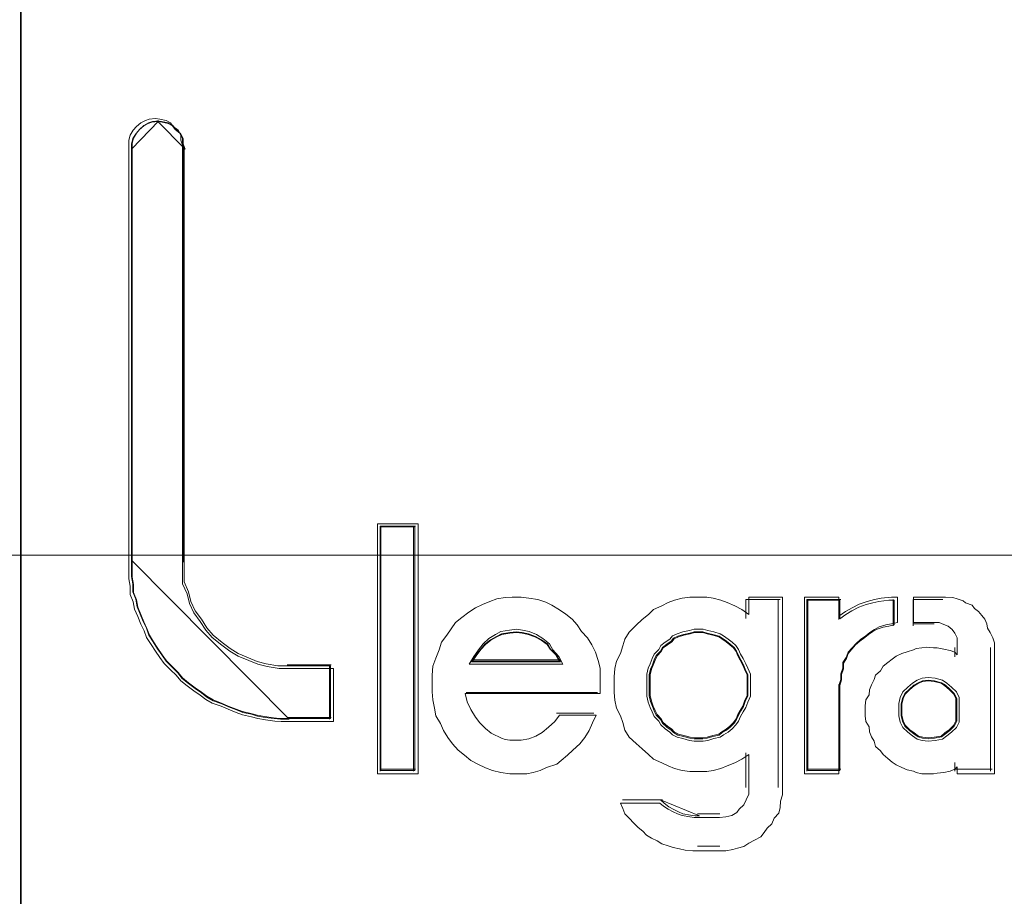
# Model space of a CAD drawing. Header units: millimetres. Extents: x 12819 to 17524, y -4386 to -1138.
# Tile 84 of 94: x 13093.338 to 13094.279, y -4201.185 to -4200.346. Entities that reach past the tile are written whole.
import ezdxf

# ---------------------------------------------------------------- set-up
doc = ezdxf.new("R2010")
doc.units = ezdxf.units.MM
doc.layers.get('0').update_dxf_attribs({"lineweight": 15})
doc.layers.add('30', color=7, linetype='Continuous', lineweight=15)
doc.layers.add('45', color=7, linetype='Continuous', lineweight=15)

# ---------------------------------------------------------------- blocks, each defined once
blk = doc.blocks.new('*U364')
at = {"layer": '30', "color": 7}
blk.add_lwpolyline([(51.982287, -142.479069), (396.085575, -142.479069), (396.085575, -178.45531), (51.982287, -178.45531), (51.982287, -142.479069)], close=True, dxfattribs=at)
blk.add_lwpolyline([(51.982287, -142.479069), (396.085575, -142.479069), (396.085575, -178.45531), (51.982287, -178.45531), (51.982287, -142.479069)], dxfattribs=at)
blk = doc.blocks.new('*U371')
at = {"layer": '45', "color": 7}
for points in [[(313.992921, -118.993483), (332.005756, -118.993483), (332.005756, -118.993483), (332.005756, -201.999463), (332.005756, -201.999463), (313.992921, -201.999463), (313.992921, -201.999463), (313.992921, -118.993483), (313.992921, -118.993483)], [(315.451689, -174.355803), (315.500002, -174.391254), (315.524158, -174.438522), (315.524158, -174.485789), (315.542276, -174.533057), (315.542276, -178.527171), (315.542276, -178.627615), (315.542276, -178.728059), (315.58455, -178.822594), (315.608707, -178.917129), (315.650981, -179.005756), (315.711372, -179.088474), (315.765725, -179.171193), (315.826116, -179.242094), (315.916704, -179.312996), (315.995213, -179.37208), (316.073722, -179.419348), (316.176388, -179.460707), (316.260936, -179.496158), (316.351523, -179.519792), (316.466267, -179.537517), (316.568933, -179.537517), (316.985635, -179.537517), (316.985635, -180.045644), (316.568933, -180.045644), (316.484385, -180.045644), (316.423993, -180.039735), (316.333406, -180.027919), (316.260936, -180.016102), (316.200544, -179.998376), (316.115996, -179.980651), (316.055604, -179.957017), (315.977095, -179.927475), (315.910665, -179.897933), (315.826116, -179.86839), (315.765725, -179.83294), (315.711372, -179.79158), (315.650981, -179.750221), (315.58455, -179.702954), (315.524158, -179.655686), (315.481884, -179.60251), (315.427532, -179.549334), (315.36714, -179.490249), (315.324866, -179.431165), (315.282592, -179.37208), (315.240318, -179.307087), (315.198044, -179.242094), (315.173887, -179.177101), (315.143691, -179.112108), (315.113496, -179.041207), (315.0833, -178.970305), (315.071221, -178.899404), (315.041026, -178.828502), (315.041026, -178.751693), (315.028947, -178.680791), (315.028947, -178.603981), (315.028947, -178.527171), (315.028947, -174.533057), (315.028947, -174.485789), (315.041026, -174.438522), (315.071221, -174.391254), (315.101417, -174.355803), (315.143691, -174.320352), (315.185966, -174.296719), (315.2222, -174.284902), (315.282592, -174.278993), (315.324866, -174.284902), (315.385258, -174.296719), (315.427532, -174.320352), (315.451689, -174.355803)], [(315.832903, -179.219033), (315.774396, -179.148879), (315.72174, -179.067033), (315.663234, -178.985187), (315.622279, -178.897495), (315.598876, -178.803957), (315.557922, -178.710419), (315.557922, -178.611034), (315.557922, -178.51165), (315.557922, -174.559661), (315.54037, -174.512892), (315.54037, -174.466123), (315.516967, -174.419354), (315.470162, -174.384277), (315.446759, -174.3492), (315.405805, -174.325815), (315.347298, -174.314123), (315.306344, -174.308277), (315.247837, -174.314123), (315.212733, -174.325815), (315.171779, -174.3492), (315.130824, -174.384277), (315.101571, -174.419354), (315.072318, -174.466123), (315.060616, -174.512892), (315.060616, -174.559661), (315.060616, -178.51165), (315.060616, -178.58765), (315.060616, -178.66365), (315.072318, -178.733803), (315.072318, -178.809803), (315.101571, -178.879957), (315.113272, -178.95011), (315.142525, -179.020264), (315.171779, -179.090418), (315.201032, -179.154725), (315.224435, -179.219033), (315.265389, -179.28334), (315.306344, -179.347648), (315.347298, -179.406109), (315.388253, -179.464571), (315.446759, -179.523032), (315.499415, -179.575647), (315.54037, -179.628262), (315.598876, -179.675032), (315.663234, -179.721801), (315.72174, -179.762724), (315.774396, -179.803647), (315.832903, -179.838723), (315.914812, -179.867954), (315.979169, -179.897185), (316.055227, -179.926415), (316.113734, -179.9498), (316.195643, -179.967338), (316.25415, -179.984877), (316.324357, -179.996569), (316.412117, -180.008261), (316.470624, -180.014108), (316.552533, -180.014108), (316.956228, -180.014108), (316.956228, -179.51134), (316.552533, -179.51134), (316.453072, -179.51134), (316.341909, -179.493801), (316.25415, -179.470417), (316.17224, -179.43534), (316.072779, -179.394417), (315.996721, -179.347648), (315.920662, -179.289186), (315.832903, -179.219033)], [(317.793193, -178.153462), (317.793193, -180.543468), (317.406379, -180.543468), (317.406379, -178.153462), (317.793193, -178.153462)], [(317.793193, -180.543468), (317.793193, -178.153462), (317.406379, -178.153462), (317.406379, -180.543468), (317.793193, -180.543468)], [(317.793193, -178.153462), (317.406379, -178.153462), (317.406379, -180.543468), (317.793193, -180.543468), (317.793193, -178.153462)], [(317.793193, -180.543468), (317.793193, -178.153462), (317.406379, -178.153462), (317.406379, -180.543468), (317.793193, -180.543468)], [(317.429, -178.175988), (317.429, -180.518689), (317.429, -178.175988)], [(317.429, -178.175988), (317.76831, -178.175988), (317.429, -178.175988)], [(317.761524, -180.511932), (317.761524, -178.182745), (317.438048, -178.182745), (317.438048, -180.511932), (317.761524, -180.511932)], [(317.761524, -178.182745), (317.438048, -178.182745), (317.438048, -180.511932), (317.761524, -180.511932), (317.761524, -178.182745)], [(317.761524, -180.511932), (317.761524, -178.182745), (317.438048, -178.182745), (317.438048, -180.511932), (317.761524, -180.511932)], [(317.750213, -178.175988), (317.750213, -180.518689), (317.750213, -178.175988)], [(318.85136, -178.866174), (318.93653, -178.878328), (319.015617, -178.902637), (319.070369, -178.933023), (319.143372, -178.975563), (319.204208, -179.018103), (319.265044, -179.06672), (319.313713, -179.121414), (319.356298, -179.182186), (319.41105, -179.242957), (319.453635, -179.309806), (319.490137, -179.382732), (319.514471, -179.461735), (319.532722, -179.534661), (319.532722, -179.613664), (319.532722, -179.698744), (319.532722, -179.777747), (318.243001, -179.777747), (318.261252, -179.85675), (318.297753, -179.929676), (318.340338, -180.002601), (318.382924, -180.057296), (318.437676, -180.11199), (318.492428, -180.15453), (318.522846, -180.172762), (318.565431, -180.190993), (318.589766, -180.203147), (318.626267, -180.215302), (318.668852, -180.221379), (318.711437, -180.221379), (318.735772, -180.221379), (318.778357, -180.221379), (318.85136, -180.209225), (318.918279, -180.184916), (318.979115, -180.148453), (319.039951, -180.099836), (319.100787, -180.045142), (319.143372, -179.98437), (319.49622, -179.98437), (319.459719, -180.057296), (319.429301, -180.130222), (319.386716, -180.19707), (319.338047, -180.257842), (319.271127, -180.318613), (319.222459, -180.367231), (319.161623, -180.415848), (319.119038, -180.452311), (319.0217, -180.482696), (318.960864, -180.513082), (318.893945, -180.531314), (318.833109, -180.543468), (318.735772, -180.543468), (318.668852, -180.543468), (318.583682, -180.531314), (318.504595, -180.513082), (318.437676, -180.488774), (318.364673, -180.452311), (318.297753, -180.415848), (318.236917, -180.367231), (318.176082, -180.318613), (318.121329, -180.257842), (318.078744, -180.19707), (318.036159, -180.130222), (318.005741, -180.063373), (317.963156, -179.990447), (317.950989, -179.917521), (317.932738, -179.838518), (317.926655, -179.759515), (317.926655, -179.680512), (317.926655, -179.601509), (317.932738, -179.516429), (317.963156, -179.437426), (317.993574, -179.358423), (318.017908, -179.285497), (318.066577, -179.218649), (318.109162, -179.157877), (318.151747, -179.097106), (318.212583, -179.048488), (318.279503, -178.999871), (318.340338, -178.957331), (318.407258, -178.926945), (318.480261, -178.89656), (318.54718, -178.872251), (318.626267, -178.860097), (318.693187, -178.85402), (318.778357, -178.85402), (318.85136, -178.866174)], [(318.85136, -178.866174), (318.778357, -178.85402), (318.693187, -178.85402), (318.626267, -178.860097), (318.54718, -178.872251), (318.480261, -178.89656), (318.407258, -178.926945), (318.340338, -178.957331), (318.279503, -178.999871), (318.212583, -179.048488), (318.151747, -179.097106), (318.109162, -179.157877), (318.066577, -179.218649), (318.017908, -179.285497), (317.993574, -179.358423), (317.963156, -179.437426), (317.932738, -179.516429), (317.926655, -179.601509), (317.926655, -179.680512), (317.926655, -179.759515), (317.932738, -179.838518), (317.950989, -179.917521), (317.963156, -179.990447), (318.005741, -180.063373), (318.036159, -180.130222), (318.078744, -180.19707), (318.121329, -180.257842), (318.176082, -180.318613), (318.236917, -180.367231), (318.297753, -180.415848), (318.364673, -180.452311), (318.437676, -180.488774), (318.504595, -180.513082), (318.583682, -180.531314), (318.668852, -180.543468), (318.735772, -180.543468), (318.833109, -180.543468), (318.893945, -180.531314), (318.960864, -180.513082), (319.0217, -180.482696), (319.119038, -180.452311), (319.161623, -180.415848), (319.222459, -180.367231), (319.271127, -180.318613), (319.338047, -180.257842), (319.386716, -180.19707), (319.429301, -180.130222), (319.459719, -180.057296), (319.49622, -179.98437), (319.143372, -179.98437), (319.100787, -180.045142), (319.039951, -180.099836), (318.979115, -180.148453), (318.918279, -180.184916), (318.85136, -180.209225), (318.778357, -180.221379), (318.735772, -180.221379), (318.711437, -180.221379), (318.668852, -180.221379), (318.626267, -180.215302), (318.589766, -180.203147), (318.565431, -180.190993), (318.522846, -180.172762), (318.492428, -180.15453), (318.437676, -180.11199), (318.382924, -180.057296), (318.340338, -180.002601), (318.297753, -179.929676), (318.261252, -179.85675), (318.243001, -179.777747), (319.532722, -179.777747), (319.532722, -179.698744), (319.532722, -179.613664), (319.532722, -179.534661), (319.514471, -179.461735), (319.490137, -179.382732), (319.453635, -179.309806), (319.41105, -179.242957), (319.356298, -179.182186), (319.313713, -179.121414), (319.265044, -179.06672), (319.204208, -179.018103), (319.143372, -178.975563), (319.070369, -178.933023), (319.015617, -178.902637), (318.93653, -178.878328), (318.85136, -178.866174)], [(318.693187, -178.85402), (318.626267, -178.860097), (318.54718, -178.872251), (318.480261, -178.89656), (318.407258, -178.926945), (318.340338, -178.957331), (318.279503, -178.999871), (318.212583, -179.048488), (318.151747, -179.097106), (318.109162, -179.157877), (318.066577, -179.218649), (318.017908, -179.285497), (317.993574, -179.358423), (317.963156, -179.437426), (317.932738, -179.516429), (317.926655, -179.601509), (317.926655, -179.680512), (317.926655, -179.759515), (317.932738, -179.838518), (317.950989, -179.917521), (317.963156, -179.990447), (318.005741, -180.063373), (318.036159, -180.130222), (318.078744, -180.19707), (318.121329, -180.257842), (318.176082, -180.318613), (318.236917, -180.367231), (318.297753, -180.415848), (318.364673, -180.452311), (318.437676, -180.488774), (318.504595, -180.513082), (318.583682, -180.531314), (318.668852, -180.543468), (318.735772, -180.543468), (318.833109, -180.543468), (318.893945, -180.531314), (318.960864, -180.513082), (319.0217, -180.482696), (319.119038, -180.452311), (319.161623, -180.415848), (319.222459, -180.367231), (319.271127, -180.318613), (319.338047, -180.257842), (319.386716, -180.19707), (319.429301, -180.130222), (319.459719, -180.057296), (319.49622, -179.98437), (319.143372, -179.98437), (319.100787, -180.045142), (319.039951, -180.099836), (318.979115, -180.148453), (318.918279, -180.184916), (318.85136, -180.209225), (318.778357, -180.221379), (318.735772, -180.221379), (318.711437, -180.221379), (318.668852, -180.221379), (318.626267, -180.215302), (318.589766, -180.203147), (318.565431, -180.190993), (318.522846, -180.172762), (318.492428, -180.15453), (318.437676, -180.11199), (318.382924, -180.057296), (318.340338, -180.002601), (318.297753, -179.929676), (318.261252, -179.85675), (318.243001, -179.777747), (319.532722, -179.777747), (319.532722, -179.698744), (319.532722, -179.613664), (319.532722, -179.534661), (319.514471, -179.461735), (319.490137, -179.382732), (319.453635, -179.309806), (319.41105, -179.242957), (319.356298, -179.182186), (319.313713, -179.121414), (319.265044, -179.06672), (319.204208, -179.018103), (319.143372, -178.975563), (319.070369, -178.933023), (319.015617, -178.902637), (318.93653, -178.878328), (318.85136, -178.866174), (318.778357, -178.85402), (318.693187, -178.85402)], [(318.382924, -180.057296), (318.340338, -180.002601), (318.297753, -179.929676), (318.261252, -179.85675), (318.243001, -179.777747), (319.532722, -179.777747), (319.532722, -179.698744), (319.532722, -179.613664), (319.532722, -179.534661), (319.514471, -179.461735), (319.490137, -179.382732), (319.453635, -179.309806), (319.41105, -179.242957), (319.356298, -179.182186), (319.313713, -179.121414), (319.265044, -179.06672), (319.204208, -179.018103), (319.143372, -178.975563), (319.070369, -178.933023), (319.015617, -178.902637), (318.93653, -178.878328), (318.85136, -178.866174), (318.778357, -178.85402), (318.693187, -178.85402), (318.626267, -178.860097), (318.54718, -178.872251), (318.480261, -178.89656), (318.407258, -178.926945), (318.340338, -178.957331), (318.279503, -178.999871), (318.212583, -179.048488), (318.151747, -179.097106), (318.109162, -179.157877), (318.066577, -179.218649), (318.017908, -179.285497), (317.993574, -179.358423), (317.963156, -179.437426), (317.932738, -179.516429), (317.926655, -179.601509), (317.926655, -179.680512), (317.926655, -179.759515), (317.932738, -179.838518), (317.950989, -179.917521), (317.963156, -179.990447), (318.005741, -180.063373), (318.036159, -180.130222), (318.078744, -180.19707), (318.121329, -180.257842), (318.176082, -180.318613), (318.236917, -180.367231), (318.297753, -180.415848), (318.364673, -180.452311), (318.437676, -180.488774), (318.504595, -180.513082), (318.583682, -180.531314), (318.668852, -180.543468), (318.735772, -180.543468), (318.833109, -180.543468), (318.893945, -180.531314), (318.960864, -180.513082), (319.0217, -180.482696), (319.119038, -180.452311), (319.161623, -180.415848), (319.222459, -180.367231), (319.271127, -180.318613), (319.338047, -180.257842), (319.386716, -180.19707), (319.429301, -180.130222), (319.459719, -180.057296), (319.49622, -179.98437), (319.143372, -179.98437), (319.100787, -180.045142), (319.039951, -180.099836), (318.979115, -180.148453), (318.918279, -180.184916), (318.85136, -180.209225), (318.778357, -180.221379), (318.735772, -180.221379), (318.711437, -180.221379), (318.668852, -180.221379), (318.626267, -180.215302), (318.589766, -180.203147), (318.565431, -180.190993), (318.522846, -180.172762), (318.492428, -180.15453), (318.437676, -180.11199), (318.382924, -180.057296)], [(320.182788, -180.883733), (320.23141, -180.907753), (320.273954, -180.925768), (320.316498, -180.943784), (320.38943, -180.955794), (320.431974, -180.961799), (320.474518, -180.961799), (320.675082, -180.961799), (320.735859, -180.955794), (320.790559, -180.943784), (320.83918, -180.913758), (320.863491, -180.883733), (320.906035, -180.841697), (320.930346, -180.793657), (320.954657, -180.739611), (320.954657, -180.685566), (320.954657, -180.361292), (320.887802, -180.403327), (320.820947, -180.439358), (320.748015, -180.469383), (320.687238, -180.493403), (320.614305, -180.511419), (320.553528, -180.523429), (320.474518, -180.523429), (320.38943, -180.523429), (320.316498, -180.511419), (320.243565, -180.493403), (320.182788, -180.469383), (320.122011, -180.439358), (320.043001, -180.403327), (319.99438, -180.361292), (319.933603, -180.307246), (319.878903, -180.253201), (319.812048, -180.19315), (319.769505, -180.127094), (319.751271, -180.055033), (319.726961, -179.988978), (319.690494, -179.916917), (319.672261, -179.838851), (319.666184, -179.76679), (319.666184, -179.688724), (319.666184, -179.616663), (319.672261, -179.538597), (319.690494, -179.466537), (319.726961, -179.394476), (319.751271, -179.322415), (319.769505, -179.256359), (319.812048, -179.190303), (319.878903, -179.124248), (319.933603, -179.070202), (319.99438, -179.022162), (320.043001, -178.974121), (320.122011, -178.938091), (320.182788, -178.908065), (320.243565, -178.884045), (320.316498, -178.86603), (320.38943, -178.85402), (320.474518, -178.85402), (320.553528, -178.85402), (320.614305, -178.86603), (320.687238, -178.884045), (320.748015, -178.908065), (320.820947, -178.938091), (320.887802, -178.974121), (320.954657, -179.022162), (320.954657, -178.85402), (321.276775, -178.85402), (321.276775, -180.685566), (321.276775, -180.745616), (321.258542, -180.805667), (321.252464, -180.865718), (321.240309, -180.919763), (321.197765, -180.967804), (321.173454, -181.02185), (321.13091, -181.063885), (321.100522, -181.105921), (321.070133, -181.147956), (321.009356, -181.177981), (320.954657, -181.208007), (320.906035, -181.238032), (320.845258, -181.256047), (320.802714, -181.268057), (320.735859, -181.280068), (320.675082, -181.280068), (320.474518, -181.280068), (320.419819, -181.280068), (320.346886, -181.274062), (320.292187, -181.262052), (320.23141, -181.250042), (320.182788, -181.232027), (320.122011, -181.214012), (320.079467, -181.183986), (320.024768, -181.159966), (319.976146, -181.129941), (319.93968, -181.09391), (319.897136, -181.05788), (319.854592, -181.015844), (319.812048, -180.967804), (319.769505, -180.925768), (319.751271, -180.877728), (319.726961, -180.823682), (320.103778, -180.823682), (320.140244, -180.853708), (320.182788, -180.883733)], [(321.276775, -180.685566), (321.276775, -178.85402), (320.954657, -178.85402), (320.954657, -179.022162), (320.887802, -178.974121), (320.820947, -178.938091), (320.748015, -178.908065), (320.687238, -178.884045), (320.614305, -178.86603), (320.553528, -178.85402), (320.474518, -178.85402), (320.38943, -178.85402), (320.316498, -178.86603), (320.243565, -178.884045), (320.182788, -178.908065), (320.122011, -178.938091), (320.043001, -178.974121), (319.99438, -179.022162), (319.933603, -179.070202), (319.878903, -179.124248), (319.812048, -179.190303), (319.769505, -179.256359), (319.751271, -179.322415), (319.726961, -179.394476), (319.690494, -179.466537), (319.672261, -179.538597), (319.666184, -179.616663), (319.666184, -179.688724), (319.666184, -179.76679), (319.672261, -179.838851), (319.690494, -179.916917), (319.726961, -179.988978), (319.751271, -180.055033), (319.769505, -180.127094), (319.812048, -180.19315), (319.878903, -180.253201), (319.933603, -180.307246), (319.99438, -180.361292), (320.043001, -180.403327), (320.122011, -180.439358), (320.182788, -180.469383), (320.243565, -180.493403), (320.316498, -180.511419), (320.38943, -180.523429), (320.474518, -180.523429), (320.553528, -180.523429), (320.614305, -180.511419), (320.687238, -180.493403), (320.748015, -180.469383), (320.820947, -180.439358), (320.887802, -180.403327), (320.954657, -180.361292), (320.954657, -180.685566), (320.954657, -180.739611), (320.930346, -180.793657), (320.906035, -180.841697), (320.863491, -180.883733), (320.83918, -180.913758), (320.790559, -180.943784), (320.735859, -180.955794), (320.675082, -180.961799), (320.474518, -180.961799), (320.431974, -180.961799), (320.38943, -180.955794), (320.316498, -180.943784), (320.273954, -180.925768), (320.23141, -180.907753), (320.182788, -180.883733), (320.140244, -180.853708), (320.103778, -180.823682), (319.726961, -180.823682), (319.751271, -180.877728), (319.769505, -180.925768), (319.812048, -180.967804), (319.854592, -181.015844), (319.897136, -181.05788), (319.93968, -181.09391), (319.976146, -181.129941), (320.024768, -181.159966), (320.079467, -181.183986), (320.122011, -181.214012), (320.182788, -181.232027), (320.23141, -181.250042), (320.292187, -181.262052), (320.346886, -181.274062), (320.419819, -181.280068), (320.474518, -181.280068), (320.675082, -181.280068), (320.735859, -181.280068), (320.802714, -181.268057), (320.845258, -181.256047), (320.906035, -181.238032), (320.954657, -181.208007), (321.009356, -181.177981), (321.070133, -181.147956), (321.100522, -181.105921), (321.13091, -181.063885), (321.173454, -181.02185), (321.197765, -180.967804), (321.240309, -180.919763), (321.252464, -180.865718), (321.258542, -180.805667), (321.276775, -180.745616), (321.276775, -180.685566)], [(320.926155, -178.876546), (320.926155, -179.059006), (320.926155, -178.876546)], [(320.926155, -178.876546), (321.254154, -178.876546), (320.926155, -178.876546)], [(321.236058, -178.876546), (321.236058, -180.676371), (321.236058, -178.876546)], [(321.487147, -178.85402), (321.815002, -178.85402), (321.815002, -179.036334), (321.878051, -178.993794), (321.941101, -178.957331), (322.010455, -178.920868), (322.086113, -178.89656), (322.155467, -178.878328), (322.218517, -178.866174), (322.319395, -178.85402), (322.376139, -178.85402), (322.376139, -179.097106), (322.319395, -179.10926), (322.262651, -179.121414), (322.199602, -179.139646), (322.155467, -179.163954), (322.111333, -179.19434), (322.073504, -179.224726), (322.023064, -179.261189), (321.97893, -179.297652), (321.941101, -179.340192), (321.903271, -179.382732), (321.884356, -179.431349), (321.852832, -179.479966), (321.852832, -179.534661), (321.833917, -179.589355), (321.833917, -179.644049), (321.815002, -179.698744), (321.815002, -180.543468), (321.487147, -180.543468), (321.487147, -178.85402)], [(322.073504, -179.224726), (322.111333, -179.19434), (322.155467, -179.163954), (322.199602, -179.139646), (322.262651, -179.121414), (322.319395, -179.10926), (322.376139, -179.097106), (322.376139, -178.85402), (322.319395, -178.85402), (322.218517, -178.866174), (322.155467, -178.878328), (322.086113, -178.89656), (322.010455, -178.920868), (321.941101, -178.957331), (321.878051, -178.993794), (321.815002, -179.036334), (321.815002, -178.85402), (321.487147, -178.85402), (321.487147, -180.543468), (321.815002, -180.543468), (321.815002, -179.698744), (321.833917, -179.644049), (321.833917, -179.589355), (321.852832, -179.534661), (321.852832, -179.479966), (321.884356, -179.431349), (321.903271, -179.382732), (321.941101, -179.340192), (321.97893, -179.297652), (322.023064, -179.261189), (322.073504, -179.224726)], [(321.509768, -178.876546), (321.509768, -180.518689), (321.509768, -178.876546)], [(321.509768, -178.876546), (321.833243, -178.876546), (321.509768, -178.876546)], [(322.063397, -179.242423), (322.098531, -179.213171), (322.139521, -179.18392), (322.180511, -179.160519), (322.239068, -179.142968), (322.291769, -179.131267), (322.34447, -179.119567), (322.34447, -178.885556), (322.291769, -178.885556), (322.198078, -178.897257), (322.139521, -178.908957), (322.075108, -178.926508), (322.004839, -178.949909), (321.940427, -178.985011), (321.88187, -179.020112), (321.823313, -179.061064), (321.823313, -178.885556), (321.518816, -178.885556), (321.518816, -180.511932), (321.823313, -180.511932), (321.823313, -179.698744), (321.84088, -179.646091), (321.84088, -179.593439), (321.858447, -179.540786), (321.858447, -179.488134), (321.887725, -179.441332), (321.905293, -179.39453), (321.940427, -179.353578), (321.975561, -179.312626), (322.016551, -179.277524), (322.063397, -179.242423)], [(321.815147, -178.876546), (321.815147, -179.070269), (321.815147, -178.876546)], [(323.303586, -179.334115), (323.303586, -180.543468), (322.94654, -180.543468), (322.94654, -180.476619), (322.921916, -180.500928), (322.878824, -180.519159), (322.817265, -180.531314), (322.755705, -180.537391), (322.718769, -180.543468), (322.651053, -180.543468), (322.607962, -180.543468), (322.552558, -180.531314), (322.527934, -180.519159), (322.466374, -180.507005), (322.417127, -180.482696), (322.361723, -180.458388), (322.324787, -180.434079), (322.281695, -180.397616), (322.238603, -180.361153), (322.213979, -180.324691), (322.164732, -180.28215), (322.15242, -180.233533), (322.127796, -180.190993), (322.109328, -180.142376), (322.103172, -180.093759), (322.072392, -180.045142), (322.066236, -179.990447), (322.066236, -179.94183), (322.066236, -179.893213), (322.072392, -179.838518), (322.103172, -179.789901), (322.109328, -179.741284), (322.127796, -179.692667), (322.15242, -179.644049), (322.164732, -179.601509), (322.213979, -179.558969), (322.238603, -179.516429), (322.281695, -179.479966), (322.324787, -179.449581), (322.361723, -179.419195), (322.417127, -179.394886), (322.466374, -179.376655), (322.527934, -179.358423), (322.552558, -179.346269), (322.607962, -179.340192), (322.651053, -179.334115), (322.718769, -179.340192), (322.755705, -179.340192), (322.817265, -179.352346), (322.878824, -179.3645), (322.921916, -179.382732), (322.94654, -179.40704), (322.94654, -179.334115), (322.94654, -179.291575), (322.94654, -179.242957), (322.921916, -179.200417), (322.897292, -179.163954), (322.860357, -179.133569), (322.817265, -179.115337), (322.774173, -179.097106), (322.718769, -179.097106), (322.527934, -179.097106), (322.527934, -178.85402), (322.804953, -178.85402), (322.835733, -178.85402), (322.903448, -178.860097), (322.94654, -178.872251), (323.001944, -178.890483), (323.026568, -178.908714), (323.088127, -178.933023), (323.112751, -178.963408), (323.149687, -178.993794), (323.180467, -179.030257), (323.211247, -179.06672), (323.229715, -179.10926), (323.235871, -179.1518), (323.260495, -179.19434), (323.285119, -179.242957), (323.303586, -179.291575), (323.303586, -179.334115)], [(323.112751, -178.963408), (323.088127, -178.933023), (323.026568, -178.908714), (323.001944, -178.890483), (322.94654, -178.872251), (322.903448, -178.860097), (322.835733, -178.85402), (322.804953, -178.85402), (322.527934, -178.85402), (322.527934, -179.097106), (322.718769, -179.097106), (322.774173, -179.097106), (322.817265, -179.115337), (322.860357, -179.133569), (322.897292, -179.163954), (322.921916, -179.200417), (322.94654, -179.242957), (322.94654, -179.291575), (322.94654, -179.334115), (322.94654, -179.40704), (322.921916, -179.382732), (322.878824, -179.3645), (322.817265, -179.352346), (322.755705, -179.340192), (322.718769, -179.340192), (322.651053, -179.334115), (322.607962, -179.340192), (322.552558, -179.346269), (322.527934, -179.358423), (322.466374, -179.376655), (322.417127, -179.394886), (322.361723, -179.419195), (322.324787, -179.449581), (322.281695, -179.479966), (322.238603, -179.516429), (322.213979, -179.558969), (322.164732, -179.601509), (322.15242, -179.644049), (322.127796, -179.692667), (322.109328, -179.741284), (322.103172, -179.789901), (322.072392, -179.838518), (322.066236, -179.893213), (322.066236, -179.94183), (322.066236, -179.990447), (322.072392, -180.045142), (322.103172, -180.093759), (322.109328, -180.142376), (322.127796, -180.190993), (322.15242, -180.233533), (322.164732, -180.28215), (322.213979, -180.324691), (322.238603, -180.361153), (322.281695, -180.397616), (322.324787, -180.434079), (322.361723, -180.458388), (322.417127, -180.482696), (322.466374, -180.507005), (322.527934, -180.519159), (322.552558, -180.531314), (322.607962, -180.543468), (322.651053, -180.543468), (322.718769, -180.543468), (322.755705, -180.537391), (322.817265, -180.531314), (322.878824, -180.519159), (322.921916, -180.500928), (322.94654, -180.476619), (322.94654, -180.543468), (323.303586, -180.543468), (323.303586, -179.334115), (323.303586, -179.291575), (323.285119, -179.242957), (323.260495, -179.19434), (323.235871, -179.1518), (323.229715, -179.10926), (323.211247, -179.06672), (323.180467, -179.030257), (323.149687, -178.993794), (323.112751, -178.963408)], [(322.33316, -178.876546), (322.33316, -179.128837), (322.33316, -178.876546)], [(322.525436, -178.876546), (322.525436, -179.128837), (322.525436, -178.876546)], [(322.808194, -178.876546), (322.525436, -178.876546), (322.808194, -178.876546)], [(319.175315, -179.49601), (319.137561, -179.423535), (319.08093, -179.358308), (319.049468, -179.300328), (318.986544, -179.249595), (318.92362, -179.213358), (318.854404, -179.184368), (318.791481, -179.169873), (318.734849, -179.162626), (318.665633, -179.169873), (318.583833, -179.184368), (318.533494, -179.213358), (318.47057, -179.249595), (318.413939, -179.300328), (318.369892, -179.358308), (318.325846, -179.423535), (318.281799, -179.49601), (319.175315, -179.49601)], [(318.734849, -179.162626), (318.791481, -179.169873), (318.854404, -179.184368), (318.92362, -179.213358), (318.986544, -179.249595), (319.049468, -179.300328), (319.08093, -179.358308), (319.137561, -179.423535), (319.175315, -179.49601), (318.281799, -179.49601), (318.325846, -179.423535), (318.369892, -179.358308), (318.413939, -179.300328), (318.47057, -179.249595), (318.533494, -179.213358), (318.583833, -179.184368), (318.665633, -179.169873), (318.734849, -179.162626)], [(318.734849, -179.162626), (318.791481, -179.169873), (318.854404, -179.184368), (318.92362, -179.213358), (318.986544, -179.249595), (319.049468, -179.300328), (319.08093, -179.358308), (319.137561, -179.423535), (319.175315, -179.49601), (318.281799, -179.49601), (318.325846, -179.423535), (318.369892, -179.358308), (318.413939, -179.300328), (318.47057, -179.249595), (318.533494, -179.213358), (318.583833, -179.184368), (318.665633, -179.169873), (318.734849, -179.162626)], [(319.175315, -179.49601), (318.281799, -179.49601), (318.325846, -179.423535), (318.369892, -179.358308), (318.413939, -179.300328), (318.47057, -179.249595), (318.533494, -179.213358), (318.583833, -179.184368), (318.665633, -179.169873), (318.734849, -179.162626), (318.791481, -179.169873), (318.854404, -179.184368), (318.92362, -179.213358), (318.986544, -179.249595), (319.049468, -179.300328), (319.08093, -179.358308), (319.137561, -179.423535), (319.175315, -179.49601)], [(319.152695, -179.473484), (319.116852, -179.411293), (319.063088, -179.355321), (319.033219, -179.305568), (318.973482, -179.262034), (318.913744, -179.230938), (318.848032, -179.206061), (318.788295, -179.193623), (318.734531, -179.187404), (318.668819, -179.193623), (318.59116, -179.206061), (318.54337, -179.230938), (318.483633, -179.262034), (318.429869, -179.305568), (318.388052, -179.355321), (318.346236, -179.411293), (318.30442, -179.473484), (319.152695, -179.473484)], [(320.969134, -179.697618), (320.969134, -179.64163), (320.969134, -179.591863), (320.944108, -179.535876), (320.925339, -179.49233), (320.900313, -179.442563), (320.875287, -179.399017), (320.856517, -179.355471), (320.831491, -179.318146), (320.793953, -179.287042), (320.756414, -179.255938), (320.712618, -179.224834), (320.681336, -179.206171), (320.618771, -179.187509), (320.562463, -179.175067), (320.518668, -179.162626), (320.474872, -179.162626), (320.431077, -179.162626), (320.387282, -179.175067), (320.324717, -179.187509), (320.268409, -179.206171), (320.224613, -179.224834), (320.199587, -179.255938), (320.155792, -179.287042), (320.111997, -179.318146), (320.093227, -179.355471), (320.049432, -179.399017), (320.030663, -179.442563), (320.011893, -179.49233), (319.993124, -179.535876), (319.980611, -179.591863), (319.980611, -179.64163), (319.980611, -179.697618), (319.980611, -179.753605), (319.980611, -179.803372), (319.993124, -179.859359), (320.011893, -179.909126), (320.030663, -179.952672), (320.049432, -179.996218), (320.093227, -180.039764), (320.111997, -180.077089), (320.155792, -180.114414), (320.199587, -180.145518), (320.224613, -180.170401), (320.268409, -180.195284), (320.324717, -180.207726), (320.387282, -180.226389), (320.431077, -180.23261), (320.474872, -180.23261), (320.518668, -180.23261), (320.562463, -180.226389), (320.618771, -180.207726), (320.681336, -180.195284), (320.712618, -180.170401), (320.756414, -180.145518), (320.793953, -180.114414), (320.831491, -180.077089), (320.856517, -180.039764), (320.875287, -179.996218), (320.900313, -179.952672), (320.925339, -179.909126), (320.944108, -179.859359), (320.969134, -179.803372), (320.969134, -179.753605), (320.969134, -179.697618)], [(320.474872, -179.162626), (320.518668, -179.162626), (320.562463, -179.175067), (320.618771, -179.187509), (320.681336, -179.206171), (320.712618, -179.224834), (320.756414, -179.255938), (320.793953, -179.287042), (320.831491, -179.318146), (320.856517, -179.355471), (320.875287, -179.399017), (320.900313, -179.442563), (320.925339, -179.49233), (320.944108, -179.535876), (320.969134, -179.591863), (320.969134, -179.64163), (320.969134, -179.697618), (320.969134, -179.753605), (320.969134, -179.803372), (320.944108, -179.859359), (320.925339, -179.909126), (320.900313, -179.952672), (320.875287, -179.996218), (320.856517, -180.039764), (320.831491, -180.077089), (320.793953, -180.114414), (320.756414, -180.145518), (320.712618, -180.170401), (320.681336, -180.195284), (320.618771, -180.207726), (320.562463, -180.226389), (320.518668, -180.23261), (320.474872, -180.23261), (320.431077, -180.23261), (320.387282, -180.226389), (320.324717, -180.207726), (320.268409, -180.195284), (320.224613, -180.170401), (320.199587, -180.145518), (320.155792, -180.114414), (320.111997, -180.077089), (320.093227, -180.039764), (320.049432, -179.996218), (320.030663, -179.952672), (320.011893, -179.909126), (319.993124, -179.859359), (319.980611, -179.803372), (319.980611, -179.753605), (319.980611, -179.697618), (319.980611, -179.64163), (319.980611, -179.591863), (319.993124, -179.535876), (320.011893, -179.49233), (320.030663, -179.442563), (320.049432, -179.399017), (320.093227, -179.355471), (320.111997, -179.318146), (320.155792, -179.287042), (320.199587, -179.255938), (320.224613, -179.224834), (320.268409, -179.206171), (320.324717, -179.187509), (320.387282, -179.175067), (320.431077, -179.162626), (320.474872, -179.162626)], [(320.944108, -179.535876), (320.969134, -179.591863), (320.969134, -179.64163), (320.969134, -179.697618), (320.969134, -179.753605), (320.969134, -179.803372), (320.944108, -179.859359), (320.925339, -179.909126), (320.900313, -179.952672), (320.875287, -179.996218), (320.856517, -180.039764), (320.831491, -180.077089), (320.793953, -180.114414), (320.756414, -180.145518), (320.712618, -180.170401), (320.681336, -180.195284), (320.618771, -180.207726), (320.562463, -180.226389), (320.518668, -180.23261), (320.474872, -180.23261), (320.431077, -180.23261), (320.387282, -180.226389), (320.324717, -180.207726), (320.268409, -180.195284), (320.224613, -180.170401), (320.199587, -180.145518), (320.155792, -180.114414), (320.111997, -180.077089), (320.093227, -180.039764), (320.049432, -179.996218), (320.030663, -179.952672), (320.011893, -179.909126), (319.993124, -179.859359), (319.980611, -179.803372), (319.980611, -179.753605), (319.980611, -179.697618), (319.980611, -179.64163), (319.980611, -179.591863), (319.993124, -179.535876), (320.011893, -179.49233), (320.030663, -179.442563), (320.049432, -179.399017), (320.093227, -179.355471), (320.111997, -179.318146), (320.155792, -179.287042), (320.199587, -179.255938), (320.224613, -179.224834), (320.268409, -179.206171), (320.324717, -179.187509), (320.387282, -179.175067), (320.431077, -179.162626), (320.474872, -179.162626), (320.518668, -179.162626), (320.562463, -179.175067), (320.618771, -179.187509), (320.681336, -179.206171), (320.712618, -179.224834), (320.756414, -179.255938), (320.793953, -179.287042), (320.831491, -179.318146), (320.856517, -179.355471), (320.875287, -179.399017), (320.900313, -179.442563), (320.925339, -179.49233), (320.944108, -179.535876)], [(320.473741, -180.210084), (320.515432, -180.210084), (320.557123, -180.204138), (320.610725, -180.1863), (320.670283, -180.174409), (320.700063, -180.150625), (320.741753, -180.126842), (320.777488, -180.097113), (320.813223, -180.061438), (320.837046, -180.025763), (320.854914, -179.984143), (320.878737, -179.942522), (320.90256, -179.900901), (320.920428, -179.853335), (320.944251, -179.799823), (320.944251, -179.752256), (320.944251, -179.698744), (320.944251, -179.645232), (320.944251, -179.597665), (320.920428, -179.544153), (320.90256, -179.502532), (320.878737, -179.454966), (320.854914, -179.413345), (320.837046, -179.371724), (320.813223, -179.336049), (320.777488, -179.30632), (320.741753, -179.276591), (320.700063, -179.246862), (320.670283, -179.229025), (320.610725, -179.211187), (320.557123, -179.199296), (320.515432, -179.187404), (320.473741, -179.187404), (320.432051, -179.187404), (320.39036, -179.199296), (320.330802, -179.211187), (320.277199, -179.229025), (320.235509, -179.246862), (320.211685, -179.276591), (320.169994, -179.30632), (320.128304, -179.336049), (320.110436, -179.371724), (320.068746, -179.413345), (320.050878, -179.454966), (320.033011, -179.502532), (320.015143, -179.544153), (320.003232, -179.597665), (320.003232, -179.645232), (320.003232, -179.698744), (320.003232, -179.752256), (320.003232, -179.799823), (320.015143, -179.853335), (320.033011, -179.900901), (320.050878, -179.942522), (320.068746, -179.984143), (320.110436, -180.025763), (320.128304, -180.061438), (320.169994, -180.097113), (320.211685, -180.126842), (320.235509, -180.150625), (320.277199, -180.174409), (320.330802, -180.1863), (320.39036, -180.204138), (320.432051, -180.210084), (320.473741, -180.210084)], [(322.525436, -179.110816), (322.72676, -179.110816), (322.525436, -179.110816)], [(319.143646, -179.466726), (319.108568, -179.407473), (319.055951, -179.354145), (319.02672, -179.306743), (318.968256, -179.265266), (318.909793, -179.235639), (318.845484, -179.211938), (318.78702, -179.200087), (318.734403, -179.194162), (318.670094, -179.200087), (318.594092, -179.211938), (318.547321, -179.235639), (318.488858, -179.265266), (318.436241, -179.306743), (318.395316, -179.354145), (318.354392, -179.407473), (318.313468, -179.466726), (319.143646, -179.466726)], [(320.937465, -179.697618), (320.937465, -179.64493), (320.937465, -179.598097), (320.914043, -179.54541), (320.896476, -179.504431), (320.873053, -179.457598), (320.849631, -179.416619), (320.832064, -179.37564), (320.808642, -179.340515), (320.773508, -179.311245), (320.738374, -179.281974), (320.697385, -179.252703), (320.668107, -179.235141), (320.609551, -179.217578), (320.556851, -179.20587), (320.515862, -179.194162), (320.474872, -179.194162), (320.433883, -179.194162), (320.392894, -179.20587), (320.334338, -179.217578), (320.281638, -179.235141), (320.240648, -179.252703), (320.217226, -179.281974), (320.176237, -179.311245), (320.135247, -179.340515), (320.117681, -179.37564), (320.076691, -179.416619), (320.059125, -179.457598), (320.041558, -179.504431), (320.023991, -179.54541), (320.01228, -179.598097), (320.01228, -179.64493), (320.01228, -179.697618), (320.01228, -179.750305), (320.01228, -179.797138), (320.023991, -179.849825), (320.041558, -179.896658), (320.059125, -179.937637), (320.076691, -179.978616), (320.117681, -180.019595), (320.135247, -180.05472), (320.176237, -180.089845), (320.217226, -180.119115), (320.240648, -180.142532), (320.281638, -180.165948), (320.334338, -180.177657), (320.392894, -180.195219), (320.433883, -180.201073), (320.474872, -180.201073), (320.515862, -180.201073), (320.556851, -180.195219), (320.609551, -180.177657), (320.668107, -180.165948), (320.697385, -180.142532), (320.738374, -180.119115), (320.773508, -180.089845), (320.808642, -180.05472), (320.832064, -180.019595), (320.849631, -179.978616), (320.873053, -179.937637), (320.896476, -179.896658), (320.914043, -179.849825), (320.937465, -179.797138), (320.937465, -179.750305), (320.937465, -179.697618)], [(322.923559, -179.338328), (322.923559, -179.426179), (322.923559, -179.338328)], [(323.262869, -179.338328), (323.262869, -180.518689), (323.262869, -179.338328)], [(318.30442, -179.455463), (319.152695, -179.455463), (318.30442, -179.455463)], [(322.964277, -179.931779), (322.964277, -179.87292), (322.964277, -179.814062), (322.938057, -179.761744), (322.892173, -179.715965), (322.846289, -179.676726), (322.80696, -179.650567), (322.734857, -179.630948), (322.669308, -179.624408), (322.610315, -179.630948), (322.564431, -179.650567), (322.518547, -179.676726), (322.472663, -179.715965), (322.426779, -179.761744), (322.400559, -179.814062), (322.38745, -179.87292), (322.38745, -179.931779), (322.38745, -179.990637), (322.400559, -180.049495), (322.426779, -180.101813), (322.472663, -180.147592), (322.518547, -180.180291), (322.564431, -180.21299), (322.610315, -180.22607), (322.669308, -180.23261), (322.734857, -180.22607), (322.80696, -180.21299), (322.846289, -180.180291), (322.892173, -180.147592), (322.938057, -180.101813), (322.964277, -180.049495), (322.964277, -179.990637), (322.964277, -179.931779)], [(322.669308, -179.624408), (322.734857, -179.630948), (322.80696, -179.650567), (322.846289, -179.676726), (322.892173, -179.715965), (322.938057, -179.761744), (322.964277, -179.814062), (322.964277, -179.87292), (322.964277, -179.931779), (322.964277, -179.990637), (322.964277, -180.049495), (322.938057, -180.101813), (322.892173, -180.147592), (322.846289, -180.180291), (322.80696, -180.21299), (322.734857, -180.22607), (322.669308, -180.23261), (322.610315, -180.22607), (322.564431, -180.21299), (322.518547, -180.180291), (322.472663, -180.147592), (322.426779, -180.101813), (322.400559, -180.049495), (322.38745, -179.990637), (322.38745, -179.931779), (322.38745, -179.87292), (322.400559, -179.814062), (322.426779, -179.761744), (322.472663, -179.715965), (322.518547, -179.676726), (322.564431, -179.650567), (322.610315, -179.630948), (322.669308, -179.624408)], [(322.964277, -179.814062), (322.964277, -179.87292), (322.964277, -179.931779), (322.964277, -179.990637), (322.964277, -180.049495), (322.938057, -180.101813), (322.892173, -180.147592), (322.846289, -180.180291), (322.80696, -180.21299), (322.734857, -180.22607), (322.669308, -180.23261), (322.610315, -180.22607), (322.564431, -180.21299), (322.518547, -180.180291), (322.472663, -180.147592), (322.426779, -180.101813), (322.400559, -180.049495), (322.38745, -179.990637), (322.38745, -179.931779), (322.38745, -179.87292), (322.400559, -179.814062), (322.426779, -179.761744), (322.472663, -179.715965), (322.518547, -179.676726), (322.564431, -179.650567), (322.610315, -179.630948), (322.669308, -179.624408), (322.734857, -179.630948), (322.80696, -179.650567), (322.846289, -179.676726), (322.892173, -179.715965), (322.938057, -179.761744), (322.964277, -179.814062)], [(322.941656, -179.932651), (322.941656, -179.87837), (322.941656, -179.82409), (322.917493, -179.775841), (322.875208, -179.733623), (322.832922, -179.697436), (322.796678, -179.673311), (322.73023, -179.655218), (322.669822, -179.649187), (322.615456, -179.655218), (322.57317, -179.673311), (322.530885, -179.697436), (322.4886, -179.733623), (322.446315, -179.775841), (322.422152, -179.82409), (322.41007, -179.87837), (322.41007, -179.932651), (322.41007, -179.986931), (322.422152, -180.041211), (322.446315, -180.089461), (322.4886, -180.131679), (322.530885, -180.161834), (322.57317, -180.19199), (322.615456, -180.204052), (322.669822, -180.210084), (322.73023, -180.204052), (322.796678, -180.19199), (322.832922, -180.161834), (322.875208, -180.131679), (322.917493, -180.089461), (322.941656, -180.041211), (322.941656, -179.986931), (322.941656, -179.932651)], [(322.932608, -179.93144), (322.932608, -179.878685), (322.932608, -179.825931), (322.909164, -179.779038), (322.868139, -179.738007), (322.827113, -179.702837), (322.791948, -179.679391), (322.727479, -179.661806), (322.668871, -179.655944), (322.616124, -179.661806), (322.575098, -179.679391), (322.534073, -179.702837), (322.493047, -179.738007), (322.452021, -179.779038), (322.428578, -179.825931), (322.416856, -179.878685), (322.416856, -179.93144), (322.416856, -179.984194), (322.428578, -180.036948), (322.452021, -180.083841), (322.493047, -180.124872), (322.534073, -180.15418), (322.575098, -180.183488), (322.616124, -180.195212), (322.668871, -180.201073), (322.727479, -180.195212), (322.791948, -180.183488), (322.827113, -180.15418), (322.868139, -180.124872), (322.909164, -180.083841), (322.932608, -180.036948), (322.932608, -179.984194), (322.932608, -179.93144)], [(321.815147, -179.689733), (321.815147, -180.518689), (321.815147, -179.689733)], [(318.252392, -179.766322), (319.507839, -179.766322), (318.252392, -179.766322)], [(319.116501, -179.96455), (319.473908, -179.96455), (319.116501, -179.96455)], [(320.926155, -180.342987), (320.926155, -180.676371), (320.926155, -180.342987)], [(317.429, -180.500669), (317.76831, -180.500669), (317.429, -180.500669)], [(321.509768, -180.500669), (321.833243, -180.500669), (321.509768, -180.500669)], [(322.923559, -180.437596), (322.923559, -180.518689), (322.923559, -180.437596)], [(322.923559, -180.500669), (323.280966, -180.500669), (322.923559, -180.500669)], [(319.747618, -180.793506), (320.127645, -180.793506), (319.747618, -180.793506)], [(320.109549, -180.793506), (320.146261, -180.826806), (320.189092, -180.860105), (320.238041, -180.886744), (320.280872, -180.906724), (320.323703, -180.926703), (320.397128, -180.940023), (320.439959, -180.946683), (320.48279, -180.946683), (320.109549, -180.793506)], [(320.464693, -180.928662), (320.677327, -180.928662), (320.464693, -180.928662)], [(320.677327, -181.237268), (320.464693, -181.237268), (320.677327, -181.237268)]]:
    blk.add_lwpolyline(points, close=True, dxfattribs=at)
at = {"layer": '45', "color": 59}
blk.add_lwpolyline([(313.999707, -118.997989), (332.001232, -118.997989), (332.001232, -201.992705), (313.999707, -201.992705), (313.999707, -118.997989)], close=True, dxfattribs=at)
at = {"layer": '45', "color": 1}
for points in [[(315.826116, -179.242094), (315.765725, -179.171193), (315.711372, -179.088474), (315.650981, -179.005756), (315.608707, -178.917129), (315.58455, -178.822594), (315.542276, -178.728059), (315.542276, -178.627615), (315.542276, -178.527171), (315.542276, -174.533057), (315.524158, -174.485789), (315.524158, -174.438522), (315.500002, -174.391254), (315.451689, -174.355803), (315.427532, -174.320352), (315.385258, -174.296719), (315.324866, -174.284902), (315.282592, -174.278993), (315.2222, -174.284902), (315.185966, -174.296719), (315.143691, -174.320352), (315.101417, -174.355803), (315.071221, -174.391254), (315.041026, -174.438522), (315.028947, -174.485789), (315.028947, -174.533057), (315.028947, -178.527171), (315.028947, -178.603981), (315.028947, -178.680791), (315.041026, -178.751693), (315.041026, -178.828502), (315.071221, -178.899404), (315.0833, -178.970305), (315.113496, -179.041207), (315.143691, -179.112108), (315.173887, -179.177101), (315.198044, -179.242094), (315.240318, -179.307087), (315.282592, -179.37208), (315.324866, -179.431165), (315.36714, -179.490249), (315.427532, -179.549334), (315.481884, -179.60251), (315.524158, -179.655686), (315.58455, -179.702954), (315.650981, -179.750221), (315.711372, -179.79158), (315.765725, -179.83294), (315.826116, -179.86839), (315.910665, -179.897933), (315.977095, -179.927475), (316.055604, -179.957017), (316.115996, -179.980651), (316.200544, -179.998376), (316.260936, -180.016102), (316.333406, -180.027919), (316.423993, -180.039735), (316.484385, -180.045644), (316.568933, -180.045644), (316.985635, -180.045644), (316.985635, -179.537517), (316.568933, -179.537517), (316.466267, -179.537517), (316.351523, -179.519792), (316.260936, -179.496158), (316.176388, -179.460707), (316.073722, -179.419348), (315.995213, -179.37208), (315.916704, -179.312996), (315.826116, -179.242094)], [(315.31623, -174.301519), (315.253754, -174.307806), (315.216268, -174.320378), (315.172535, -174.345524), (315.128801, -174.383241), (315.097563, -174.420959), (315.066325, -174.47125), (315.05383, -174.52154), (315.05383, -174.571831), (315.31623, -174.301519)], [(315.567319, -174.571831), (315.548539, -174.52154), (315.548539, -174.47125), (315.523498, -174.420959), (315.473417, -174.383241), (315.448377, -174.345524), (315.404556, -174.320378), (315.341954, -174.307806), (315.298133, -174.301519), (315.567319, -174.571831)], [(315.05383, -174.551558), (315.05383, -178.520635), (315.05383, -174.551558)], [(315.549223, -174.551558), (315.549223, -178.520635), (315.549223, -174.551558)], [(317.793193, -178.153462), (317.406379, -178.153462), (317.406379, -180.543468), (317.793193, -180.543468), (317.793193, -178.153462)], [(317.761524, -178.182745), (317.438048, -178.182745), (317.438048, -180.511932), (317.761524, -180.511932), (317.761524, -178.182745)], [(315.05383, -178.502614), (315.05383, -178.579527), (315.05383, -178.65644), (315.065646, -178.727436), (315.065646, -178.804349), (315.095186, -178.875345), (315.107002, -178.946341), (315.136542, -179.017337), (315.166082, -179.088334), (315.195622, -179.153414), (315.219254, -179.218493), (315.26061, -179.283573), (315.301965, -179.348653), (315.343321, -179.407817), (315.384677, -179.46698), (315.443757, -179.526144), (315.496929, -179.579391), (315.538285, -179.632638), (315.597365, -179.679969), (315.662353, -179.7273), (315.721432, -179.768715), (315.774604, -179.810129), (315.833684, -179.845627), (315.916396, -179.875209), (315.981384, -179.904791), (316.058188, -179.934373), (316.117267, -179.958038), (316.199979, -179.975787), (316.259059, -179.993536), (316.329955, -180.005369), (316.418575, -180.017202), (316.477655, -180.023118), (316.560366, -180.023118), (315.05383, -178.502614)], [(319.532722, -179.777747), (319.532722, -179.698744), (319.532722, -179.613664), (319.532722, -179.534661), (319.514471, -179.461735), (319.490137, -179.382732), (319.453635, -179.309806), (319.41105, -179.242957), (319.356298, -179.182186), (319.313713, -179.121414), (319.265044, -179.06672), (319.204208, -179.018103), (319.143372, -178.975563), (319.070369, -178.933023), (319.015617, -178.902637), (318.93653, -178.878328), (318.85136, -178.866174), (318.778357, -178.85402), (318.693187, -178.85402), (318.626267, -178.860097), (318.54718, -178.872251), (318.480261, -178.89656), (318.407258, -178.926945), (318.340338, -178.957331), (318.279503, -178.999871), (318.212583, -179.048488), (318.151747, -179.097106), (318.109162, -179.157877), (318.066577, -179.218649), (318.017908, -179.285497), (317.993574, -179.358423), (317.963156, -179.437426), (317.932738, -179.516429), (317.926655, -179.601509), (317.926655, -179.680512), (317.926655, -179.759515), (317.932738, -179.838518), (317.950989, -179.917521), (317.963156, -179.990447), (318.005741, -180.063373), (318.036159, -180.130222), (318.078744, -180.19707), (318.121329, -180.257842), (318.176082, -180.318613), (318.236917, -180.367231), (318.297753, -180.415848), (318.364673, -180.452311), (318.437676, -180.488774), (318.504595, -180.513082), (318.583682, -180.531314), (318.668852, -180.543468), (318.735772, -180.543468), (318.833109, -180.543468), (318.893945, -180.531314), (318.960864, -180.513082), (319.0217, -180.482696), (319.119038, -180.452311), (319.161623, -180.415848), (319.222459, -180.367231), (319.271127, -180.318613), (319.338047, -180.257842), (319.386716, -180.19707), (319.429301, -180.130222), (319.459719, -180.057296), (319.49622, -179.98437), (319.143372, -179.98437), (319.100787, -180.045142), (319.039951, -180.099836), (318.979115, -180.148453), (318.918279, -180.184916), (318.85136, -180.209225), (318.778357, -180.221379), (318.735772, -180.221379), (318.711437, -180.221379), (318.668852, -180.221379), (318.626267, -180.215302), (318.589766, -180.203147), (318.565431, -180.190993), (318.522846, -180.172762), (318.492428, -180.15453), (318.437676, -180.11199), (318.382924, -180.057296), (318.340338, -180.002601), (318.297753, -179.929676), (318.261252, -179.85675), (318.243001, -179.777747), (319.532722, -179.777747)], [(319.175315, -179.49601), (318.281799, -179.49601), (318.325846, -179.423535), (318.369892, -179.358308), (318.413939, -179.300328), (318.47057, -179.249595), (318.533494, -179.213358), (318.583833, -179.184368), (318.665633, -179.169873), (318.734849, -179.162626), (318.791481, -179.169873), (318.854404, -179.184368), (318.92362, -179.213358), (318.986544, -179.249595), (319.049468, -179.300328), (319.08093, -179.358308), (319.137561, -179.423535), (319.175315, -179.49601)], [(320.474872, -179.162626), (320.518668, -179.162626), (320.562463, -179.175067), (320.618771, -179.187509), (320.681336, -179.206171), (320.712618, -179.224834), (320.756414, -179.255938), (320.793953, -179.287042), (320.831491, -179.318146), (320.856517, -179.355471), (320.875287, -179.399017), (320.900313, -179.442563), (320.925339, -179.49233), (320.944108, -179.535876), (320.969134, -179.591863), (320.969134, -179.64163), (320.969134, -179.697618), (320.969134, -179.753605), (320.969134, -179.803372), (320.944108, -179.859359), (320.925339, -179.909126), (320.900313, -179.952672), (320.875287, -179.996218), (320.856517, -180.039764), (320.831491, -180.077089), (320.793953, -180.114414), (320.756414, -180.145518), (320.712618, -180.170401), (320.681336, -180.195284), (320.618771, -180.207726), (320.562463, -180.226389), (320.518668, -180.23261), (320.474872, -180.23261), (320.431077, -180.23261), (320.387282, -180.226389), (320.324717, -180.207726), (320.268409, -180.195284), (320.224613, -180.170401), (320.199587, -180.145518), (320.155792, -180.114414), (320.111997, -180.077089), (320.093227, -180.039764), (320.049432, -179.996218), (320.030663, -179.952672), (320.011893, -179.909126), (319.993124, -179.859359), (319.980611, -179.803372), (319.980611, -179.753605), (319.980611, -179.697618), (319.980611, -179.64163), (319.980611, -179.591863), (319.993124, -179.535876), (320.011893, -179.49233), (320.030663, -179.442563), (320.049432, -179.399017), (320.093227, -179.355471), (320.111997, -179.318146), (320.155792, -179.287042), (320.199587, -179.255938), (320.224613, -179.224834), (320.268409, -179.206171), (320.324717, -179.187509), (320.387282, -179.175067), (320.431077, -179.162626), (320.474872, -179.162626)], [(316.54227, -179.502768), (316.963014, -179.502768), (316.54227, -179.502768)], [(316.944918, -179.502768), (316.944918, -180.023118), (316.944918, -179.502768)], [(322.669308, -179.624408), (322.734857, -179.630948), (322.80696, -179.650567), (322.846289, -179.676726), (322.892173, -179.715965), (322.938057, -179.761744), (322.964277, -179.814062), (322.964277, -179.87292), (322.964277, -179.931779), (322.964277, -179.990637), (322.964277, -180.049495), (322.938057, -180.101813), (322.892173, -180.147592), (322.846289, -180.180291), (322.80696, -180.21299), (322.734857, -180.22607), (322.669308, -180.23261), (322.610315, -180.22607), (322.564431, -180.21299), (322.518547, -180.180291), (322.472663, -180.147592), (322.426779, -180.101813), (322.400559, -180.049495), (322.38745, -179.990637), (322.38745, -179.931779), (322.38745, -179.87292), (322.400559, -179.814062), (322.426779, -179.761744), (322.472663, -179.715965), (322.518547, -179.676726), (322.564431, -179.650567), (322.610315, -179.630948), (322.669308, -179.624408)], [(316.54227, -180.005097), (316.963014, -180.005097), (316.54227, -180.005097)]]:
    blk.add_lwpolyline(points, close=True, dxfattribs=at)

msp = doc.modelspace()

# ---------------------------------------------------------------- block references
at = {"xscale": 0.1000000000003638, "yscale": 0.1000000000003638, "zscale": 0.1000000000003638}
for name in ['*U364', '*U371']:
    msp.add_blockref(name, (13061.93978, -4183.01311), dxfattribs=at)

doc.saveas('drawing.dxf')
